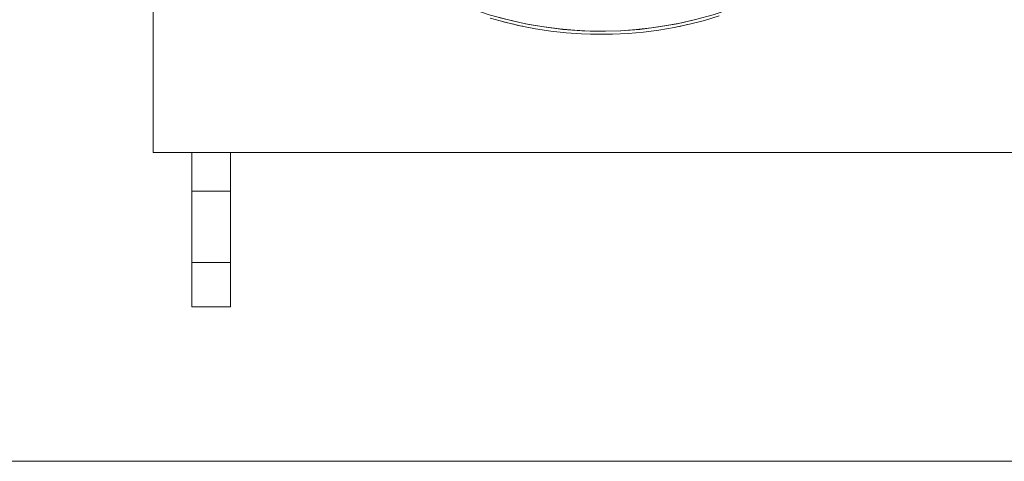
# Model space of a CAD drawing. Header units: millimetres. Extents: x -5998 to 64464, y -2232 to 8822.
# Tile 20 of 52: x 22880 to 23517, y 2580 to 2866. Entities that reach past the tile are written whole.
import ezdxf

# ---------------------------------------------------------------- set-up
doc = ezdxf.new("R2010")
doc.units = ezdxf.units.MM
doc.layers.add('A-WALL', color=113, linetype='Continuous', lineweight=18)
doc.layers.add('M-EQPM', color=50, linetype='Continuous', lineweight=18)

# ---------------------------------------------------------------- blocks, each defined once
blk = doc.blocks.new('Outdoor_Condenser_Unit_Single_Fan_15958 - Generic _Without Brackets_-4065094-ELEVAÇÃO 3 - MAPEAMENTO DE DANOS')
at = {"layer": 'M-EQPM'}
for p, q in [((22966.11, 2780), (22966.11, 3435)), ((23836.11, 2780), (22966.11, 2780)), ((22991.11, 2755), (22991.11, 2780)), ((22991.11, 2780), (23016.11, 2780)), ((23016.11, 2780), (23016.11, 2755)), ((22991.11, 2708.66), (22991.11, 2755)), ((23016.11, 2755), (22991.11, 2755)), ((23016.11, 2755), (23016.11, 2708.66)), ((22991.11, 2680), (22991.11, 2708.66)), ((22991.11, 2708.66), (23016.11, 2708.66)), ((23016.11, 2708.66), (23016.11, 2680)), ((23016.11, 2680), (22991.11, 2680))]:
    blk.add_line(p, q, dxfattribs=at)
at = {"layer": 'M-EQPM', "flags": 128}
for points in [[(23184.15, 2867.04), (23193.82, 2864.35), (23203.6, 2862.06), (23213.45, 2860.15), (23223.38, 2858.64), (23233.36, 2857.53), (23243.37, 2856.82), (23253.41, 2856.51), (23263.44, 2856.61), (23273.47, 2857.1), (23283.47, 2858), (23293.43, 2859.29), (23303.32, 2860.98), (23313.14, 2863.06), (23322.87, 2865.54), (23332.49, 2868.4)], [(23184.15, 2867.04), (23193.82, 2864.35), (23203.6, 2862.06), (23213.45, 2860.15), (23223.38, 2858.64), (23233.36, 2857.53), (23243.37, 2856.82), (23253.41, 2856.51), (23263.44, 2856.61), (23273.47, 2857.1), (23283.47, 2858), (23293.43, 2859.29), (23303.32, 2860.98), (23313.14, 2863.06), (23322.87, 2865.54), (23332.49, 2868.4)], [(23184.15, 2867.04), (23193.82, 2864.35), (23203.6, 2862.06), (23213.45, 2860.15), (23223.38, 2858.64), (23233.36, 2857.53), (23243.37, 2856.82), (23253.41, 2856.51), (23263.44, 2856.61), (23273.47, 2857.1), (23283.47, 2858), (23293.43, 2859.29), (23303.32, 2860.98), (23313.14, 2863.06), (23322.87, 2865.54), (23332.49, 2868.4)], [(23184.15, 2867.04), (23193.82, 2864.35), (23203.6, 2862.06), (23213.45, 2860.15), (23223.38, 2858.64), (23233.36, 2857.53), (23243.37, 2856.82), (23253.41, 2856.51), (23263.44, 2856.61), (23273.47, 2857.1), (23283.47, 2858), (23293.43, 2859.29), (23303.32, 2860.98), (23313.14, 2863.06), (23322.87, 2865.54), (23332.49, 2868.4)], [(23184.15, 2867.04), (23193.82, 2864.35), (23203.6, 2862.06), (23213.45, 2860.15), (23223.38, 2858.64), (23233.36, 2857.53), (23243.37, 2856.82), (23253.41, 2856.51), (23263.44, 2856.61), (23273.47, 2857.1), (23283.47, 2858), (23293.43, 2859.29), (23303.32, 2860.98), (23313.14, 2863.06), (23322.87, 2865.54), (23332.49, 2868.4)], [(23184.15, 2867.04), (23193.82, 2864.35), (23203.6, 2862.06), (23213.45, 2860.15), (23223.38, 2858.64), (23233.36, 2857.53), (23243.37, 2856.82), (23253.41, 2856.51), (23263.44, 2856.61), (23273.47, 2857.1), (23283.47, 2858), (23293.43, 2859.29), (23303.32, 2860.98), (23313.14, 2863.06), (23322.87, 2865.54), (23332.49, 2868.4)], [(23184.15, 2867.04), (23193.82, 2864.35), (23203.6, 2862.06), (23213.45, 2860.15), (23223.38, 2858.64), (23233.36, 2857.53), (23243.37, 2856.82), (23253.41, 2856.51), (23263.44, 2856.61), (23273.47, 2857.1), (23283.47, 2858), (23293.43, 2859.29), (23303.32, 2860.98), (23313.14, 2863.06), (23322.87, 2865.54), (23332.49, 2868.4)], [(23184.15, 2867.04), (23193.82, 2864.35), (23203.6, 2862.06), (23213.45, 2860.15), (23223.38, 2858.64), (23233.36, 2857.53), (23243.37, 2856.82), (23253.41, 2856.51), (23263.44, 2856.61), (23273.47, 2857.1), (23283.47, 2858), (23293.43, 2859.29), (23303.32, 2860.98), (23313.14, 2863.06), (23322.87, 2865.54), (23332.49, 2868.4)], [(23317.91, 2866.29), (23308.22, 2864.01), (23298.44, 2862.12), (23288.59, 2860.63), (23278.69, 2859.53), (23268.76, 2858.82), (23258.8, 2858.51), (23248.84, 2858.61), (23238.9, 2859.1), (23228.98, 2859.98), (23219.1, 2861.27), (23209.28, 2862.94), (23199.54, 2865.01), (23189.89, 2867.47)]]:
    blk.add_lwpolyline(points, dxfattribs=at)
at = {"layer": 'M-EQPM'}
for radius, start, end in [(249, 181.84083, 358.15917), (251, 254.64421, 258.33427), (251, 281.25, 282.85714), (251, 268.39286, 271.60714)]:
    blk.add_arc((23256.11, 3107.5), radius, start, end, dxfattribs=at)

msp = doc.modelspace()

# ---------------------------------------------------------------- linework, layer by layer
at = {"layer": 'A-WALL'}
msp.add_line((30291.11, 2580), (21981.11, 2580), dxfattribs=at)

# ---------------------------------------------------------------- block references
at = {"layer": 'M-EQPM'}
msp.add_blockref('Outdoor_Condenser_Unit_Single_Fan_15958 - Generic _Without Brackets_-4065094-ELEVAÇÃO 3 - MAPEAMENTO DE DANOS', (0, 0), dxfattribs=at)

doc.saveas('drawing.dxf')
